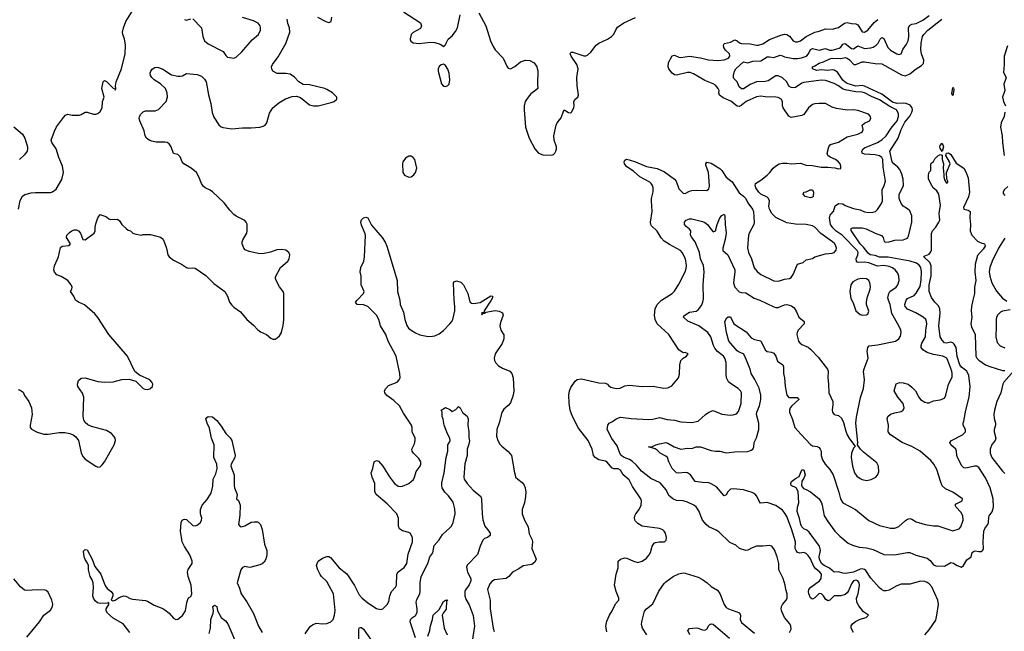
# Model space of a CAD drawing. Header units: inches. Extents: x 1449094 to 1618372, y 389908 to 534307.
# Tile 123 of 256: x 1479765 to 1488885, y 473662 to 479326. Entities that reach past the tile are written whole.
import ezdxf

# ---------------------------------------------------------------- set-up
doc = ezdxf.new("R2010")
doc.units = ezdxf.units.IN
doc.header["$MEASUREMENT"] = 0
doc.layers.add('B4477', color=7, linetype='Continuous')
doc.layers.add('B4487', color=7, linetype='Continuous')

msp = doc.modelspace()

# ---------------------------------------------------------------- linework, layer by layer
at = {"layer": 'B4477', "color": 5}
for points, elevation in [([(1479710, 478332.7), (1479790, 478265.3), (1479813.1, 478230), (1479837, 478150), (1479838.7, 478130), (1479834, 478110), (1479810, 478074.5), (1479763, 478030)], 740), ([(1479753, 477570), (1479768.5, 477651.5), (1479790, 477693), (1479811.3, 477708.7), (1479870, 477722.4), (1479910, 477726.4), (1480000, 477725.4)], 740), ([(1479750, 475902), (1479770, 475895.5), (1479796.5, 475876.5), (1479810, 475846.8), (1479848.2, 475790), (1479874.4, 475730), (1479879.5, 475670), (1479860.4, 475570), (1479863, 475550), (1479874.2, 475534.2), (1479927.1, 475507.1), (1479990, 475488.2), (1480000, 475487.8)], 720), ([(1480000, 474041.2), (1479930, 474047.1), (1479830, 474039.7), (1479810, 474043.6), (1479772.5, 474072.5), (1479710, 474147)], 720), ([(1479830, 473607.7), (1479949.6, 473750), (1479987.3, 473810), (1480000, 473819.5)], 720)]:
    msp.add_lwpolyline(points, dxfattribs=dict(at, elevation=elevation))
at = {"layer": 'B4487', "color": 5}
for points, elevation in [([(1480000, 477725.4), (1480050, 477724.9), (1480070, 477730.7), (1480103.3, 477756.7), (1480154.7, 477845.3), (1480169.6, 477910), (1480162, 477970), (1480126, 478050), (1480103, 478130), (1480061.7, 478190), (1480057.7, 478210), (1480086.6, 478293.4), (1480106.8, 478333.2), (1480170, 478420.4), (1480190, 478441.3), (1480210, 478450.4), (1480250, 478442), (1480316.5, 478443.5), (1480332.9, 478447.1), (1480370, 478471), (1480390, 478471), (1480448.7, 478451.3), (1480470, 478451), (1480490, 478458), (1480510, 478476), (1480529.2, 478510), (1480532.3, 478570), (1480546, 478610), (1480525.2, 478690), (1480539, 478750), (1480550, 478764.7), (1480570, 478754.8), (1480630, 478691.3), (1480644.7, 478684.7), (1480650, 478674), (1480654.6, 478685.4), (1480652.3, 478712.3), (1480657.6, 478750), (1480707.6, 478872.4), (1480740.4, 479010), (1480744.7, 479090), (1480736.9, 479150), (1480721.6, 479190), (1480718.7, 479210), (1480725.1, 479250), (1480748.6, 479310), (1480826.2, 479433.8)], 740), ([(1483319.2, 479399.2), (1483478, 479298), (1483486, 479270), (1483476.3, 479243.7), (1483410, 479209.2), (1483390, 479188), (1483380.7, 479150), (1483382.5, 479142.5), (1483388, 479128), (1483410, 479110.8), (1483466.2, 479106.2), (1483570, 479118), (1483610, 479116.3), (1483658.5, 479098.5), (1483684.7, 479084.7), (1483690, 479074), (1483710, 479094), (1483714, 479110), (1483734.8, 479145.2), (1483770, 479176), (1483802.5, 479217.5), (1483821.2, 479250), (1483844.5, 479370)], 720), ([(1484019.1, 479390), (1484084, 479270), (1484126.7, 479130), (1484150, 479078.8), (1484170, 479047.3), (1484244, 478970), (1484275.9, 478895.9), (1484290, 478876), (1484310, 478871), (1484350, 478893.4), (1484404.9, 478935.1), (1484449.7, 478950.2), (1484490, 478947), (1484530, 478926), (1484555.8, 478890), (1484565.7, 478850), (1484560.3, 478730), (1484563, 478690), (1484547.3, 478672.7), (1484500.4, 478639.6), (1484474.4, 478610), (1484448.5, 478570), (1484438.7, 478530), (1484437, 478490), (1484451.6, 478330), (1484485.3, 478230), (1484538, 478130), (1484570, 478090.7), (1484610, 478073.4), (1484690, 478073), (1484710, 478079.1), (1484720.9, 478090), (1484732.3, 478107.7), (1484738.4, 478130), (1484737, 478150), (1484715.6, 478210), (1484713.6, 478250), (1484734, 478350), (1484742.9, 478370), (1484781.2, 478418.8), (1484801.2, 478478.8), (1484809.1, 478490.9), (1484850, 478466.8), (1484870, 478462.8), (1484877.2, 478470), (1484898, 478510), (1484900.9, 478530), (1484897.2, 478570), (1484909, 478590), (1484934, 478610), (1484942.7, 478630), (1484927.7, 478712.3), (1484924.7, 478790), (1484939.5, 478870), (1484926.6, 478910), (1484872.7, 478990), (1484865.2, 479010), (1484870, 479022), (1484874, 479026), (1484890, 479025.5), (1484990, 478991.1), (1485010, 478991.3), (1485023.3, 478996.7), (1485055.6, 479024.4), (1485106, 479090), (1485130, 479110.4), (1485210, 479145.5), (1485248.2, 479171.8), (1485268.2, 479191.8), (1485287.2, 479232.8), (1485303.9, 479256.1), (1485361.7, 479298.3), (1485470, 479345.7)], 720), ([(1480000, 475487.8), (1480030, 475486.4), (1480130, 475502.4), (1480184.1, 475504.1), (1480230, 475494.9), (1480260.7, 475480.7), (1480284.2, 475464.2), (1480308.2, 475430), (1480335.1, 475315.1), (1480350, 475281), (1480370, 475254.8), (1480470, 475191.3), (1480490, 475182), (1480510, 475184.7), (1480530, 475202), (1480550, 475231.3), (1480641.2, 475390), (1480652.7, 475430), (1480649.3, 475449.3), (1480637.2, 475470), (1480613.8, 475493.8), (1480570, 475522.7), (1480430, 475559.5), (1480394.9, 475574.9), (1480370, 475594), (1480358.4, 475618.4), (1480353.8, 475653.8), (1480358, 475830), (1480345.9, 475865.9), (1480304.5, 475930), (1480300.9, 475950), (1480310, 475984.7), (1480335.1, 476004.9), (1480370, 476008), (1480490, 475976), (1480550, 475968.9), (1480630, 475973.7), (1480710, 475992.7), (1480777.5, 475997.5), (1480839.5, 475979.5), (1480890, 475927.7), (1480910, 475910.7), (1480925.5, 475905.5), (1480950, 475902.4), (1480970, 475906), (1480995.1, 475930), (1480998, 475950), (1480989.3, 475970), (1480970, 475989.3), (1480873.6, 476033.6), (1480830, 476069.2), (1480764.2, 476210), (1480589.7, 476410), (1480488, 476568), (1480461.5, 476601.5), (1480366.5, 476686.5), (1480309, 476710), (1480281.2, 476730), (1480267.2, 476767.2), (1480234, 476810), (1480246.6, 476830), (1480249.6, 476850), (1480241.3, 476870), (1480211.5, 476910), (1480150, 476946.6), (1480110, 476962.9), (1480087.2, 476987.3), (1480082, 477010), (1480087.7, 477047.7), (1480124.7, 477130), (1480142.8, 477217.2), (1480159, 477230), (1480223.9, 477236.1), (1480235.8, 477250), (1480198.8, 477310), (1480202.4, 477330), (1480225.5, 477354.5), (1480248.2, 477371.8), (1480270, 477379.6), (1480290, 477379.6), (1480310, 477371.7), (1480328.6, 477348.6), (1480350, 477290.5), (1480370, 477288.5), (1480454, 477350), (1480462.7, 477370), (1480463.3, 477403.3), (1480470, 477436), (1480490, 477491), (1480510, 477521), (1480570, 477500.7), (1480590, 477481), (1480610, 477474.8), (1480670, 477478.8), (1480690, 477464.7), (1480710.8, 477430), (1480750, 477391), (1480770, 477376), (1480791, 477371), (1480812, 477350), (1480830, 477342.8), (1480890, 477331.3), (1480910, 477336), (1480978, 477338), (1481070, 477310.8), (1481090, 477296), (1481103, 477270), (1481124.9, 477210), (1481137.3, 477150), (1481150.8, 477130), (1481190, 477098.8), (1481263.4, 477063.4), (1481310, 477030.7), (1481330, 477024.9), (1481370, 477027.7), (1481390, 477024), (1481490, 476957.1), (1481564.2, 476884.2), (1481664.9, 476810), (1481690, 476766), (1481708.7, 476710), (1481730, 476682.4), (1481750, 476662.4), (1481810, 476621.6), (1481870, 476548.8), (1481930, 476497.6), (1481970, 476454.4), (1481996, 476436), (1482050.2, 476410.2), (1482090, 476376.3), (1482110, 476366), (1482130, 476368.2), (1482150, 476379.1), (1482170, 476397.3), (1482189.6, 476430), (1482205.3, 476494.7), (1482212.3, 476547.7), (1482211.3, 476790), (1482204.2, 476810), (1482172.9, 476852.9), (1482141.1, 476910), (1482134.3, 476930), (1482135.6, 476944.4), (1482181.6, 477030), (1482249.6, 477090), (1482261.6, 477110), (1482267.5, 477147.5), (1482258.4, 477170), (1482230.8, 477190.8), (1482190, 477198.3), (1482145.3, 477194.7), (1482087, 477173), (1482030, 477159.7), (1481990, 477157.6), (1481890, 477178), (1481854.6, 477194.6), (1481840.5, 477210), (1481826.6, 477250), (1481826.6, 477270), (1481832.5, 477287.5), (1481868, 477350), (1481872.6, 477370), (1481871.1, 477431.1), (1481863.7, 477450), (1481850, 477466), (1481770, 477507.6), (1481750, 477523.6), (1481710, 477561.6), (1481658.7, 477630), (1481550, 477732.3), (1481530, 477748.5), (1481482, 477770), (1481463.6, 477783.6), (1481448.2, 477808.2), (1481425.7, 477870), (1481402, 477910), (1481354, 477950), (1481284.5, 477990), (1481269.8, 478009.8), (1481250, 478056), (1481230, 478079.3), (1481190, 478086), (1481167.1, 478150), (1481150, 478177.3), (1481130, 478187.8), (1481110, 478190.8), (1481030, 478192.9), (1480990, 478199.8), (1480965.1, 478210), (1480940.3, 478230), (1480928.4, 478250), (1480916.8, 478296.8), (1480876.8, 478390), (1480872.9, 478410), (1480876.1, 478430), (1480885.6, 478450), (1480910, 478474.3), (1480930, 478481.5), (1481018.9, 478481.1), (1481050, 478493.7), (1481120.5, 478570), (1481133.3, 478610), (1481131.9, 478650), (1481115.3, 478690), (1481070, 478733.5), (1481011.6, 478770), (1480989.5, 478790), (1480977, 478810), (1480972, 478830), (1480979.3, 478850), (1480993.3, 478866.7), (1481017.6, 478882.4), (1481030, 478886), (1481050, 478883.7), (1481090, 478867), (1481170, 478816.9), (1481230, 478803.9), (1481250, 478802), (1481272.5, 478807.5), (1481310, 478828), (1481410, 478819.5), (1481450, 478802), (1481477, 478777), (1481492.6, 478750), (1481514.4, 478630), (1481535.6, 478550), (1481548.3, 478468.3), (1481563.6, 478423.6), (1481610, 478353.4), (1481630, 478335.5), (1481648.9, 478328.9), (1481730, 478316.9), (1481830, 478325.5), (1481910, 478323.6), (1481990, 478330.3), (1482020.4, 478339.6), (1482038, 478350), (1482054, 478370), (1482078.8, 478461.2), (1482109.6, 478510), (1482165.1, 478554.9), (1482225.9, 478594.1), (1482290, 478616.4), (1482330, 478617.1), (1482366, 478606), (1482450, 478537.3), (1482487.5, 478527.5), (1482530, 478528.4), (1482650, 478558.4), (1482679, 478570), (1482702.7, 478590), (1482702.7, 478610), (1482662.7, 478650), (1482610, 478678.7), (1482590, 478687.8), (1482450, 478722.7), (1482390, 478726.6), (1482349.7, 478749.7), (1482310, 478792.7), (1482270, 478820.9), (1482230, 478827), (1482149.5, 478829.5), (1482110, 478849.2), (1482099.5, 478870), (1482098.4, 478890), (1482107.2, 478912.8), (1482157.8, 478982.2), (1482230, 479106.7), (1482266.3, 479210), (1482265.5, 479250), (1482249.1, 479290), (1482242.2, 479330)], 720), ([(1481290, 479327.7), (1481310, 479322), (1481350, 479333.4)], 740), ([(1481370, 479333.4), (1481450.3, 479250.3), (1481460.5, 479170), (1481477.3, 479130), (1481510, 479101.6), (1481650, 479032.4), (1481674.4, 478994.4), (1481690, 478978.8), (1481750, 478970.7), (1481770, 478980.7), (1481822, 479030), (1481919.3, 479140.7), (1481976.2, 479190), (1481994.7, 479230), (1481996.3, 479250), (1481991.6, 479270), (1481974, 479294), (1481930, 479316.2), (1481830, 479346.6)], 740), ([(1482524.4, 479350), (1482600.7, 479310), (1482630, 479301.3), (1482636.6, 479303.4), (1482650, 479311), (1482656.4, 479350)], 720), ([(1485203.2, 473656.8), (1485194.5, 473710), (1485204.4, 473755.6), (1485227, 473810), (1485254.5, 473850), (1485285.4, 473914.6), (1485315.3, 473950), (1485315.3, 473970), (1485289.6, 474029.6), (1485275.6, 474090), (1485289.7, 474190), (1485308, 474250), (1485309.6, 474310.4), (1485330, 474330.8), (1485370, 474340.7), (1485390, 474339.1), (1485450.3, 474310.3), (1485480.9, 474300.9), (1485490, 474299.3), (1485530, 474310.4), (1485570, 474340.5), (1485597, 474370), (1485609.5, 474390), (1485622.7, 474450), (1485641.6, 474478.4), (1485654.5, 474485.5), (1485689.5, 474490.5), (1485738, 474490), (1485754, 474506), (1485755.1, 474530), (1485746, 474570), (1485736, 474590), (1485721.6, 474601.6), (1485690, 474613.3), (1485530, 474635.6), (1485490, 474659.1), (1485466.1, 474686.1), (1485458.8, 474710), (1485461.8, 474730), (1485470.8, 474750), (1485502.5, 474790), (1485520.3, 474830), (1485524.5, 474870), (1485518.2, 474890), (1485442.9, 475002.9), (1485410, 475065.1), (1485354, 475110), (1485330, 475153.5), (1485310, 475167.4), (1485270, 475166.2), (1485250, 475174.8), (1485207.7, 475227.7), (1485190, 475237.5), (1485130, 475250.8), (1485096.9, 475270), (1485080.5, 475290), (1485068.5, 475350), (1485030, 475427.3), (1484941.7, 475541.7), (1484885.4, 475650), (1484865.3, 475710), (1484853.5, 475773.5), (1484851.9, 475850), (1484857.2, 475890), (1484870, 475918.9), (1484910, 475979.3), (1484930, 475992.4), (1484970, 476000.3), (1485130, 475963.7), (1485190, 475960.4), (1485210, 475950.3), (1485218.7, 475938.7), (1485242.2, 475922.2), (1485289.2, 475909.2), (1485326.3, 475913.7), (1485370, 475934.6), (1485410, 475942), (1485530, 475930.2), (1485632.1, 475932.1), (1485730, 475914), (1485770, 475916.4), (1485804.2, 475935.8), (1485866, 476010), (1485878, 476042), (1485880.9, 476130), (1485889.5, 476170.5), (1485909.2, 476190.8), (1485942, 476210), (1485958, 476230), (1485930, 476244), (1485910, 476242), (1485870, 476269.2), (1485778.2, 476410), (1485669.8, 476510), (1485650.6, 476550), (1485643.9, 476590), (1485651.6, 476648.4), (1485670.8, 476690), (1485710, 476728.1), (1485810, 476791.8), (1485828.9, 476811.1), (1485870, 476875.5), (1485928.5, 476990), (1485938.3, 477021.7), (1485942.5, 477050), (1485932.4, 477110), (1485901.2, 477170), (1485887.4, 477187.4), (1485783.9, 477243.9), (1485735.9, 477275.8), (1485707.1, 477307.1), (1485670, 477367.7), (1485618.2, 477418.2), (1485611.3, 477430), (1485607.4, 477452.6), (1485623.9, 477550), (1485616.3, 477650), (1485616.8, 477670), (1485632.6, 477732.6), (1485631.8, 477770), (1485625.8, 477790), (1485614.2, 477810), (1485601.5, 477821.5), (1485510, 477870.6), (1485450, 477923.8), (1485390, 477962.6), (1485366.6, 477990), (1485364.2, 478010), (1485370, 478026), (1485386.5, 478033.5), (1485411.6, 478028.4), (1485470.3, 478010), (1485570, 477967.5), (1485670, 477948.1), (1485737.4, 477917.4), (1485830.2, 477850), (1485846, 477830), (1485870, 477761.1), (1485910, 477720.5), (1485930, 477718), (1485970, 477739.3), (1485990, 477744.9), (1486030, 477748.7), (1486130, 477744.4), (1486150, 477758.8), (1486154.3, 477785.7), (1486150, 477875.3), (1486144.1, 477910), (1486121.4, 477978.5), (1486120.5, 477990), (1486130, 478007.3), (1486170, 477996.5), (1486250, 477949.1), (1486270.2, 477930), (1486310, 477867.2), (1486363.7, 477823.7), (1486430, 477723.7), (1486471.1, 477691.1), (1486490.2, 477670.2), (1486510, 477630.7), (1486552.7, 477570), (1486561.6, 477550), (1486568.4, 477450), (1486564.4, 477430), (1486525.3, 477354.7), (1486517.3, 477330), (1486507.5, 477212.5), (1486516.5, 477170), (1486542.8, 477110), (1486568.4, 477028.4), (1486595.5, 476995.5), (1486630, 476967.4), (1486750, 476907.9), (1486794.5, 476905.5), (1486850, 476922.4), (1486895.3, 476930), (1486910, 476937.3), (1486930, 476966), (1486970, 477062.8), (1487021.2, 477078.8), (1487050, 477101), (1487110, 477116), (1487130, 477130.7), (1487230, 477159.3), (1487290, 477162.4), (1487309, 477170), (1487327.7, 477192.3), (1487329.6, 477210), (1487324, 477230), (1487314.5, 477250), (1487295.4, 477270), (1487185.4, 477345.4), (1487130, 477404.7), (1487110, 477418.5), (1487050.3, 477429.7), (1486951.1, 477431.1), (1486870, 477443.9), (1486770, 477493.3), (1486733.3, 477530), (1486711.6, 477570), (1486704.8, 477595.2), (1486709.5, 477650), (1486702, 477670), (1486690, 477683.7), (1486631.3, 477711.3), (1486612.3, 477730), (1486583.6, 477770), (1486577, 477790), (1486579.3, 477810), (1486630, 477840.3), (1486690, 477885.8), (1486714.5, 477910), (1486744.2, 477950), (1486766.9, 477970), (1486799.6, 477990), (1486830, 477999), (1486870, 477998.2), (1486910, 477990.2), (1486998.9, 477998.9), (1487050, 477980.2), (1487110, 477976), (1487190, 477962), (1487250, 477960.5), (1487314.4, 477954.4), (1487350, 477945.5), (1487370, 477946.8), (1487372.7, 477970), (1487366, 477990), (1487350, 478009.2), (1487321.2, 478030), (1487272.4, 478052.4), (1487252, 478070), (1487243.7, 478090), (1487259, 478150), (1487275.3, 478170), (1487350, 478192.1), (1487430, 478240.2), (1487530, 478266.9), (1487559.4, 478280.6), (1487571.2, 478290), (1487576.9, 478310), (1487569.6, 478350), (1487591, 478369), (1487636.9, 478390), (1487647.8, 478410), (1487645.6, 478430), (1487626, 478450), (1487530, 478484.8), (1487490, 478492.9), (1487429.6, 478489.6), (1487330, 478503), (1487290, 478515.4), (1487230, 478549.6), (1487171.1, 478551.1), (1487130, 478548.3), (1487110, 478541.1), (1487073.1, 478510), (1487030, 478449.6), (1487010, 478439.6), (1486910, 478421.1), (1486890, 478432.8), (1486838, 478510), (1486830.7, 478530), (1486829.6, 478570), (1486818, 478590), (1486790, 478606.9), (1486769.8, 478609.8), (1486670.8, 478610.8), (1486630, 478617.1), (1486590, 478612.2), (1486494, 478570), (1486448.4, 478531.6), (1486430, 478523.5), (1486410, 478526.4), (1486351.4, 478571.4), (1486282.2, 478602.2), (1486247.7, 478627.7), (1486241.6, 478650), (1486243.5, 478670), (1486234.8, 478690), (1486210, 478720.4), (1486190, 478733.2), (1486110, 478763.6), (1486006.4, 478826.4), (1485976.8, 478836.8), (1485950, 478837.9), (1485850, 478812.3), (1485830, 478814.8), (1485808.5, 478830), (1485778, 478870), (1485771.5, 478890), (1485776.3, 478930), (1485810, 478993), (1485830, 478998.9), (1485870, 478980.2), (1485890, 478975.8), (1485970, 478988.9), (1486070, 478973.1), (1486146.3, 478953.7), (1486232.5, 478947.5), (1486290, 478954), (1486329.5, 478970), (1486343.1, 478990), (1486340.4, 479010), (1486304.2, 479044.2), (1486288.1, 479070), (1486285.1, 479090), (1486290, 479102), (1486293.5, 479106.5), (1486350, 479119.5), (1486390, 479138.8), (1486410, 479131.3), (1486432.7, 479112.7), (1486450, 479105.4), (1486530, 479102.5), (1486590, 479090.1), (1486610, 479090.2), (1486650, 479101.8), (1486710, 479142), (1486815.6, 479184.4), (1486850, 479192), (1486870, 479188.2), (1486895.3, 479175.3), (1486930.2, 479130.2), (1486950, 479121.7), (1486970, 479120.9), (1486998.4, 479130), (1487050.5, 479169.5), (1487130, 479211.3), (1487170, 479219.6), (1487230, 479242.6), (1487290, 479238), (1487350, 479252.6), (1487405.5, 479294.5), (1487430, 479301.1), (1487470, 479291.1), (1487510, 479288.3), (1487530, 479279.6), (1487570, 479214.9), (1487590, 479210.2), (1487622.3, 479230), (1487680.6, 479299.4), (1487713, 479327)], 680), ([(1486896, 473650), (1486910, 473682), (1486909.4, 473710), (1486898, 473730), (1486848.7, 473788.7), (1486824.1, 473844.1), (1486819.7, 473870), (1486821, 473890), (1486829.8, 473910.2), (1486865.6, 473950), (1486873.5, 473966.5), (1486873.6, 474010), (1486861.6, 474050), (1486856.2, 474090), (1486836.2, 474150), (1486797.2, 474230), (1486797.6, 474290), (1486781.6, 474350), (1486755.8, 474415.8), (1486731, 474451), (1486710, 474457.6), (1486650, 474449.7), (1486590, 474449.6), (1486550, 474436.2), (1486510, 474412), (1486490, 474409.4), (1486434, 474430), (1486398, 474458), (1486343.8, 474483.8), (1486241.7, 474581.7), (1486217.6, 474597.6), (1486150, 474628.5), (1486122.3, 474650), (1486090.8, 474690), (1486057.2, 474777.3), (1486030, 474815.1), (1486009.4, 474830), (1485950, 474859.1), (1485910, 474871.1), (1485850, 474873.3), (1485816, 474890), (1485778.9, 474918.9), (1485753.3, 474973.3), (1485696.9, 475036.9), (1485610, 475076.5), (1485525.2, 475145.2), (1485479.1, 475199.1), (1485438.4, 475238.4), (1485413.3, 475253.3), (1485363.1, 475270), (1485335.4, 475290), (1485323.9, 475310), (1485298.8, 475378.8), (1485250, 475446), (1485207.3, 475530), (1485211.8, 475570), (1485224.1, 475590), (1485255.2, 475604.8), (1485290, 475630.7), (1485330, 475645.7), (1485430, 475632.2), (1485590, 475624.7), (1485630, 475626.4), (1485690, 475642.7), (1485762.9, 475622.9), (1485830, 475617.8), (1485890, 475602.6), (1485990, 475596), (1486050, 475608.2), (1486117, 475670), (1486150, 475690.4), (1486190, 475705.5), (1486270, 475671.5), (1486350, 475662.7), (1486374.5, 475665.5), (1486403.5, 475676.5), (1486421.8, 475698.2), (1486448.6, 475770), (1486451, 475870), (1486440.5, 475890), (1486421.6, 475910), (1486350, 475956.9), (1486332.1, 475972.1), (1486320.5, 475990), (1486313.3, 476010), (1486309.7, 476049.7), (1486309.8, 476150), (1486297.6, 476190), (1486283.5, 476210), (1486230, 476254.6), (1486205, 476285), (1486192.5, 476310), (1486167.4, 476390), (1486139.3, 476430), (1486056.8, 476490), (1485954.5, 476534.5), (1485913.2, 476570), (1485918, 476582), (1485970, 476616.5), (1486030, 476627.7), (1486050, 476638.7), (1486082, 476678), (1486094.2, 476710), (1486099.6, 476740.4), (1486095.6, 476870), (1486104.8, 476990), (1486098.7, 477050), (1486071.4, 477110), (1486061.8, 477170), (1486021.4, 477270), (1485989.7, 477310), (1485979.6, 477330), (1485980.7, 477370), (1485970, 477386), (1485939.3, 477410), (1485922, 477430), (1485923.7, 477450), (1485939, 477470), (1485970, 477482.4), (1485990, 477482), (1486090, 477457.4), (1486110, 477449.3), (1486136.9, 477430), (1486170, 477383), (1486190, 477362.4), (1486210.6, 477369.4), (1486224.4, 477430), (1486249.8, 477490), (1486270, 477513.1), (1486290, 477524.9), (1486298, 477510), (1486298.4, 477430), (1486308, 477350), (1486300.1, 477290), (1486277.8, 477210), (1486278.9, 477190), (1486323.2, 477150), (1486388.9, 477010), (1486390.7, 476990), (1486377.2, 476890), (1486389.4, 476850), (1486430, 476806.7), (1486450, 476799.6), (1486490, 476797.6), (1486568.4, 476748.4), (1486622, 476730), (1486750, 476665.5), (1486770, 476659.3), (1486790, 476659.3), (1486850, 476684.9), (1486870, 476688), (1486915.5, 476675.5), (1486937.5, 476657.5), (1486962, 476622), (1486983, 476570), (1487030.6, 476530), (1487030.7, 476510), (1486975.8, 476450), (1486965.3, 476430), (1486964.2, 476410), (1486980.3, 476350), (1486990, 476334.9), (1487010, 476318.7), (1487070, 476292.2), (1487090, 476274.9), (1487159.9, 476199.9), (1487246.4, 476090), (1487252.7, 476070), (1487250.4, 476009.6), (1487258, 475950), (1487260.3, 475870), (1487296.4, 475790), (1487298, 475762), (1487290.7, 475710), (1487294.8, 475690), (1487310, 475671), (1487350, 475660.7), (1487376.3, 475636.3), (1487394.8, 475594.8), (1487416.2, 475516.2), (1487430, 475482.8), (1487450, 475444), (1487499.6, 475379.6), (1487502, 475370), (1487490, 475358), (1487470.5, 475310), (1487467, 475270), (1487478.9, 475190), (1487497.6, 475130), (1487518.7, 475098.7), (1487550, 475075.8), (1487570, 475067), (1487610, 475059.5), (1487652.7, 475067.3), (1487694, 475090), (1487711.7, 475108.3), (1487722.9, 475137.1), (1487721.3, 475190), (1487703.5, 475223.5), (1487581.3, 475321.3), (1487554, 475350), (1487526, 475390), (1487528.4, 475411.6), (1487511.3, 475590), (1487515.6, 475644.4), (1487554, 475826), (1487581.1, 475910), (1487590.9, 475990), (1487582.6, 476070), (1487586.2, 476093.8), (1487624.5, 476190), (1487615.3, 476255.3), (1487620.5, 476290), (1487634.3, 476305.7), (1487710, 476315.7), (1487879, 476350), (1487909.5, 476370), (1487924.2, 476395.8), (1487929.7, 476430), (1487927.1, 476450), (1487909.7, 476490), (1487844.6, 476604.6), (1487828.4, 476690), (1487811.4, 476730), (1487807.7, 476750), (1487815.2, 476790), (1487824.3, 476810), (1487884.4, 476850), (1487899.2, 476870), (1487910.9, 476910), (1487909.8, 476950), (1487898.6, 476978.6), (1487874.3, 477010), (1487848.3, 477028.3), (1487820, 477040), (1487770, 477049), (1487710, 477042.5), (1487630, 477075.9), (1487590, 477080.4), (1487536.9, 477076.9), (1487522.1, 477082.1), (1487514.8, 477090), (1487514.7, 477110), (1487529.9, 477150), (1487531.9, 477170), (1487521.1, 477190), (1487382.1, 477330), (1487328.1, 477368.1), (1487297.4, 477397.4), (1487276.3, 477430), (1487267.2, 477492.8), (1487276.2, 477523.8), (1487288.7, 477530), (1487294.5, 477545.5), (1487302, 477550), (1487317.2, 477602.8), (1487350, 477623.6), (1487390, 477619.7), (1487410, 477606.9), (1487490, 477579.1), (1487550, 477564.7), (1487590, 477547.1), (1487630, 477541.3), (1487670, 477542.7), (1487690.9, 477549.1), (1487711.1, 477568.9), (1487736.1, 477603.9), (1487751, 477629), (1487756.3, 477650), (1487753.3, 477750), (1487772.1, 477790), (1487784.4, 477830), (1487762, 477962), (1487759, 478030), (1487751.2, 478050), (1487730, 478064.1), (1487690, 478075.2), (1487590, 478082), (1487568.2, 478090), (1487565.1, 478110), (1487577.6, 478130), (1487590, 478139.3), (1487710, 478190.2), (1487750, 478214.5), (1487790, 478250.9), (1487837.6, 478322.4), (1487892.6, 478390), (1487904.3, 478430), (1487905.2, 478450), (1487899.8, 478470), (1487887, 478490), (1487823.8, 478523.8), (1487730, 478584.2), (1487655.8, 478615.8), (1487590, 478650.3), (1487570, 478656.2), (1487510, 478657.2), (1487410, 478676.1), (1487386.3, 478686.3), (1487350, 478713.9), (1487310, 478735.4), (1487230, 478763.9), (1487190, 478766.4), (1487030, 478745.7), (1487010, 478739.1), (1486950, 478699.8), (1486930, 478696.8), (1486910, 478699.9), (1486889.9, 478709.9), (1486871, 478751), (1486830, 478787.4), (1486790, 478805.5), (1486770, 478805.9), (1486699.1, 478760.9), (1486670, 478752.4), (1486590, 478749.9), (1486530, 478726), (1486470, 478685.2), (1486450, 478685.2), (1486430, 478704.4), (1486410, 478751.3), (1486380.4, 478780.4), (1486375.6, 478790), (1486376, 478810), (1486387.3, 478850), (1486399.9, 478870), (1486470, 478936.5), (1486510, 478926), (1486556.3, 478943.7), (1486630, 478944.6), (1486690, 478982.5), (1486710, 478983.5), (1486750, 478975.3), (1486810, 478996.6), (1486830, 478992.8), (1486850, 478982), (1486930, 478968.2), (1486970, 478967.4), (1487007.3, 478972.7), (1487053.5, 478990), (1487070.3, 479009.7), (1487090, 479051), (1487110, 479059), (1487170, 479043.8), (1487230, 479058.5), (1487265.1, 479045.1), (1487290, 479044.5), (1487357, 479063), (1487370, 479071), (1487390, 479099.1), (1487410, 479105.8), (1487470, 479059.8), (1487490, 479055.6), (1487530, 479085.2), (1487590, 479058.8), (1487650, 479066.4), (1487670, 479071), (1487698.8, 479090), (1487717.1, 479110), (1487735.3, 479144.7), (1487750, 479161.1), (1487770, 479153.4), (1487805.6, 479070), (1487830, 479044), (1487890, 479009.1), (1487910, 479004.9), (1487929, 479010), (1487946.6, 479050), (1487980.6, 479099.4), (1487993.5, 479130), (1488001, 479170), (1487999.5, 479250), (1488006.4, 479273.6), (1488030, 479285.4), (1488070, 479290.9), (1488130, 479321.7), (1488190, 479365.4)], 660), ([(1487489.5, 473650), (1487466, 473690), (1487466.8, 473713.2), (1487479, 473730), (1487507.5, 473752.5), (1487550, 473774), (1487606, 473790), (1487628, 473810), (1487581.5, 473841.5), (1487536.9, 473896.9), (1487518.4, 473930), (1487516.9, 473970), (1487532.6, 474010), (1487543.5, 474090), (1487541.1, 474110), (1487530, 474129.5), (1487510, 474135.6), (1487490, 474129.7), (1487470, 474102), (1487443.2, 474036.8), (1487430, 474018), (1487410, 474002.9), (1487370, 473991.6), (1487310, 473991.2), (1487270, 473951.5), (1487250, 473945.1), (1487230, 473960.5), (1487211.5, 473991.5), (1487192.3, 474010), (1487170, 474010.6), (1487130, 473972.8), (1487110, 473960.5), (1487103.1, 473963.1), (1487090, 473971.8), (1487075.7, 474010), (1487071.6, 474030), (1487075.8, 474050), (1487094.8, 474070), (1487174.8, 474130), (1487189.8, 474150), (1487191.4, 474190), (1487177.4, 474210), (1487140.2, 474240.2), (1487121.7, 474261.7), (1487090, 474334.3), (1487070, 474362.7), (1487050, 474381), (1487030, 474390.8), (1486990, 474385.3), (1486970.8, 474390.8), (1486957.2, 474410), (1486947.5, 474430), (1486950.6, 474490), (1486914.9, 474610), (1486870, 474723.9), (1486850, 474759.8), (1486830, 474782.7), (1486770, 474826.2), (1486690, 474853.3), (1486627.9, 474847.9), (1486611.6, 474871.6), (1486593.3, 474913.3), (1486574.1, 474934.1), (1486550, 474947.4), (1486470.7, 474970.7), (1486377.4, 474982.6), (1486350, 474978.9), (1486325.3, 474954.7), (1486310, 474926.6), (1486290, 474917), (1486218.5, 474998.5), (1486170, 475027.3), (1486150, 475036.2), (1486090, 475038.9), (1486022, 475050), (1485978, 475110), (1485950, 475128.3), (1485930, 475131.9), (1485870, 475127.3), (1485849.2, 475130), (1485810, 475169), (1485778.7, 475230), (1485767, 475270), (1485750, 475283.6), (1485697, 475310), (1485670, 475338.4), (1485650, 475352), (1485589.3, 475370), (1485625.6, 475374.4), (1485656, 475390), (1485690, 475399.2), (1485750, 475409), (1485770, 475405.2), (1485828.2, 475370), (1485890, 475349), (1485950, 475357.4), (1485990, 475355.6), (1486030, 475370.2), (1486070, 475371.1), (1486170, 475336.5), (1486210, 475330.3), (1486250, 475330.3), (1486310, 475314.6), (1486390, 475324.9), (1486510, 475327.2), (1486541.6, 475338.4), (1486557.2, 475350), (1486566, 475370), (1486569.5, 475410), (1486590, 475454), (1486612.2, 475532.2), (1486612.4, 475590), (1486589.9, 475670), (1486592.5, 475690), (1486616.8, 475750), (1486630, 475807.3), (1486629.4, 475850), (1486614, 475914), (1486574.1, 475994.1), (1486539.8, 476050), (1486529.8, 476090), (1486483.1, 476210), (1486470, 476230.9), (1486430, 476246), (1486410, 476259.1), (1486332.9, 476350), (1486313.2, 476430), (1486295.4, 476530), (1486314.2, 476565.8), (1486326.6, 476573.4), (1486350, 476572.7), (1486379.3, 476510), (1486495.2, 476435.2), (1486540.8, 476380.8), (1486570, 476365.3), (1486630, 476353.4), (1486670, 476268), (1486690, 476254), (1486730, 476247.7), (1486750, 476237.3), (1486768, 476210), (1486783.4, 476163.4), (1486832.4, 476130), (1486841.3, 476110), (1486840.3, 476050), (1486849.2, 476009.2), (1486854.5, 475930), (1486871.3, 475850), (1486890, 475827.3), (1486966.7, 475826.7), (1486979, 475819), (1486983.1, 475810), (1486917.2, 475750), (1486902, 475730), (1486895, 475710), (1486896.5, 475690), (1486924.1, 475624.1), (1486946.5, 475550), (1487003, 475483), (1487090, 475391.5), (1487110, 475380.7), (1487153, 475373), (1487170, 475363.1), (1487179.6, 475350), (1487187.7, 475330), (1487189, 475290), (1487200.3, 475250), (1487224.9, 475210), (1487270, 475159.5), (1487299.1, 475110), (1487352.8, 474950), (1487367.5, 474887.5), (1487390, 474850.3), (1487508.5, 474788.5), (1487630, 474686.7), (1487730, 474642), (1487830, 474615.6), (1487870, 474616.5), (1487908.7, 474631.3), (1487970, 474688.9), (1487990, 474701.5), (1488010, 474706.3), (1488030, 474701.7), (1488070, 474675.8), (1488090, 474668.2), (1488152, 474652), (1488230, 474639.5), (1488270, 474638.4), (1488410, 474592.2), (1488466.6, 474610), (1488483.5, 474630), (1488503.5, 474690), (1488502, 474730), (1488483.9, 474763.9), (1488440.5, 474810), (1488429.6, 474830), (1488438.3, 474841.7), (1488494, 474870), (1488497.6, 474890), (1488410, 474950.9), (1488341.8, 474981.8), (1488311.2, 475010), (1488293.2, 475053.2), (1488261.1, 475161.1), (1488232.4, 475210), (1488203.6, 475243.6), (1488107, 475330), (1488030, 475372.8), (1487938, 475410), (1487830, 475480.9), (1487809.5, 475510), (1487811.6, 475570), (1487801.6, 475630), (1487807.6, 475650), (1487830, 475672.2), (1487870, 475686), (1487930, 475696.3), (1487949.2, 475710), (1487959.3, 475730), (1487949.5, 475770), (1487898, 475830), (1487865.2, 475890), (1487885.2, 475954.8), (1487915.3, 475964.7), (1487950, 475962.8), (1487996, 475950), (1488030, 475924), (1488063, 475890), (1488092.4, 475830), (1488110.4, 475810), (1488150, 475784), (1488170, 475777.7), (1488190, 475778.9), (1488230, 475797.6), (1488290, 475804), (1488330, 475821), (1488345.1, 475850), (1488369.8, 475950.2), (1488391.5, 475990), (1488401, 476019), (1488403.1, 476050), (1488398.9, 476070), (1488363.5, 476170), (1488351.8, 476190), (1488314.5, 476210), (1488230, 476226.6), (1488170, 476244.2), (1488130, 476268.8), (1488115.9, 476290), (1488114.5, 476310), (1488120.2, 476330), (1488156.8, 476390), (1488158, 476450), (1488166.6, 476510), (1488165.7, 476530), (1488157.4, 476550), (1488133.6, 476570), (1488065.4, 476610), (1487990, 476646.6), (1487965.8, 476670), (1487962.9, 476690), (1487975.6, 476730), (1487990, 476743.6), (1488050, 476770.3), (1488070, 476793.4), (1488105.1, 476854.9), (1488116.4, 476916.4), (1488117.6, 476990), (1488112.7, 477030), (1488100.2, 477050), (1488073.3, 477070), (1488013.7, 477090), (1487810, 477126.9), (1487730, 477127.3), (1487690, 477141.8), (1487644.3, 477150), (1487623.8, 477163.8), (1487580.4, 477220.4), (1487550, 477250.5), (1487466.3, 477373.7), (1487466.3, 477393.7), (1487480.5, 477399.5), (1487570, 477397.5), (1487606.4, 477390), (1487689, 477349), (1487747.2, 477327.2), (1487764.2, 477310), (1487773.1, 477273.1), (1487786.3, 477266.3), (1487819, 477270), (1487870, 477285.5), (1487950, 477288.1), (1487979.5, 477300.5), (1487992.4, 477310), (1487998.5, 477321.5), (1488028.4, 477451.6), (1488029.1, 477510), (1488010, 477557.3), (1487990, 477575.8), (1487950, 477599.3), (1487930, 477622.6), (1487911.4, 477670), (1487911.4, 477710), (1487953.1, 477786.9), (1487948.7, 477850), (1487936, 477896), (1487917.4, 477937.4), (1487899.5, 477959.5), (1487861.9, 477990), (1487847, 478010), (1487826.2, 478110), (1487903.2, 478230), (1487929.2, 478310), (1487963.1, 478376.9), (1488010, 478433.5), (1488030, 478468.8), (1488034.7, 478490), (1488031.8, 478510), (1488013.2, 478533.2), (1487977.8, 478550), (1487950, 478553.2), (1487890, 478550.2), (1487850, 478561.2), (1487750, 478638), (1487590, 478712), (1487570, 478715.8), (1487510, 478710.6), (1487430, 478736.8), (1487410, 478747.3), (1487390, 478765.6), (1487339.4, 478839.4), (1487310, 478859.7), (1487290, 478861.6), (1487250, 478854.9), (1487190, 478861.8), (1487150, 478855.9), (1487109.4, 478870.6), (1487109.3, 478890), (1487130, 478898.2), (1487170, 478924.9), (1487210, 478936.8), (1487270, 478962.9), (1487290, 478968.9), (1487370, 478968.5), (1487410, 478975.3), (1487430, 478970.1), (1487450, 478955.4), (1487492.3, 478912.3), (1487510, 478910.1), (1487570, 478935), (1487590, 478936.3), (1487690, 478922), (1487750, 478918.4), (1487934.7, 478814.7), (1487970, 478807.8), (1488010, 478825.2), (1488067.8, 478870), (1488119.2, 478900.8), (1488137.9, 478922.1), (1488139.1, 478950), (1488117.9, 479010), (1488113.7, 479050), (1488114.5, 479110), (1488129, 479170), (1488139.8, 479190), (1488177.7, 479230), (1488308.2, 479330)], 640), ([(1488916, 479084), (1488885, 478990), (1488884.9, 478910), (1488877, 478837), (1488902.4, 478790), (1488882, 478730), (1488890.5, 478670), (1488868, 478610), (1488878, 478570), (1488898, 478530)], 640), ([(1488888.9, 478471.1), (1488883.6, 478430), (1488857, 478370), (1488848.7, 478330), (1488866, 478250), (1488868.2, 478190), (1488885.5, 478070)], 640), ([(1488150, 473627.5), (1488190, 473674.7), (1488250, 473766), (1488261.1, 473810), (1488274.5, 473910), (1488268.3, 473950), (1488213.6, 474073.6), (1488190, 474100.6), (1488170, 474113.9), (1488150, 474122.5), (1488110, 474126.5), (1488010, 474098.3), (1487930, 474097.6), (1487890, 474082.3), (1487818.6, 474041.4), (1487790, 474034.9), (1487770, 474036.8), (1487748.3, 474048.3), (1487727.3, 474067.3), (1487650, 474155), (1487603.2, 474223.2), (1487590, 474234.7), (1487570, 474239.7), (1487550, 474236.8), (1487490, 474210.7), (1487415.9, 474195.9), (1487390, 474199.3), (1487350, 474212.8), (1487310, 474208.5), (1487266.7, 474246.7), (1487218.2, 474270), (1487192.4, 474290), (1487173.2, 474330), (1487170.4, 474350), (1487183.1, 474410), (1487173.6, 474450), (1487078.4, 474578.4), (1487057, 474597), (1487030, 474610.9), (1487010, 474629.8), (1487001.2, 474650), (1486987.7, 474707.7), (1486966.2, 474770), (1486968.7, 474811.3), (1486982.9, 474850), (1486975.1, 474955.1), (1486957.2, 474990), (1486912.3, 475012.3), (1486908.7, 475030), (1486915.6, 475050), (1486950, 475077.6), (1486984.5, 475095.5), (1487010, 475158), (1487030, 475156), (1487040.5, 475110), (1487030, 475079), (1487008.6, 475051.4), (1487007.3, 475010), (1487015.2, 474995.2), (1487024.7, 474984.7), (1487050, 474976.3), (1487090, 474953.4), (1487170, 474888), (1487191.7, 474850), (1487198, 474830), (1487217.6, 474730), (1487250, 474679.1), (1487314.9, 474590), (1487362.2, 474542.2), (1487439.4, 474479.4), (1487478, 474458), (1487541.7, 474441.7), (1487610, 474434.4), (1487670, 474419.3), (1487770, 474372.7), (1487869.8, 474370.2), (1487987, 474393), (1488010, 474390.2), (1488065.5, 474365.5), (1488170, 474339.3), (1488198, 474318.1), (1488230, 474275.9), (1488250, 474266.5), (1488330, 474266), (1488390, 474297.6), (1488414, 474294), (1488450, 474271.7), (1488490, 474254.8), (1488509, 474270), (1488538, 474322), (1488578, 474350), (1488588.7, 474390), (1488599, 474401), (1488614, 474406), (1488650, 474399.3), (1488670, 474400.5), (1488686.5, 474413.5), (1488692.9, 474427.1), (1488688.4, 474491.6), (1488696.4, 474590), (1488704.8, 474615.2), (1488733, 474650), (1488738.7, 474670), (1488741, 474719), (1488744.5, 474730), (1488772.5, 474767.5), (1488784.7, 474810), (1488781.2, 474890), (1488755, 474990), (1488710, 475082.4), (1488650, 475178), (1488630, 475191.3), (1488610, 475191.3), (1488530, 475171.2), (1488510, 475176.9), (1488492.8, 475192.8), (1488450.9, 475270), (1488444.5, 475290), (1488443.5, 475330), (1488435.6, 475350), (1488391.6, 475390), (1488380.9, 475410), (1488396, 475430), (1488497.8, 475482.2), (1488526, 475510), (1488525.2, 475530), (1488504.5, 475570), (1488504.5, 475590), (1488511.8, 475608.2), (1488530, 475711), (1488559.8, 475830), (1488569.1, 475930), (1488556.8, 476030), (1488539, 476070), (1488488.6, 476108.6), (1488473, 476130), (1488450, 476206.3), (1488438.4, 476290), (1488421.7, 476321.7), (1488410, 476332.4), (1488390, 476339), (1488350, 476331.2), (1488330, 476334.5), (1488310, 476358), (1488291.5, 476390), (1488277.7, 476490), (1488292.6, 476607.4), (1488288.3, 476648.3), (1488275.2, 476675.2), (1488241.3, 476710), (1488210, 476752.3), (1488190, 476808.7), (1488189.3, 476870), (1488206.7, 476953.3), (1488208, 477048), (1488196.2, 477076.2), (1488141.2, 477130), (1488143.7, 477136.3), (1488190, 477155.5), (1488204.2, 477175.8), (1488209.7, 477190.3), (1488210, 477344.7), (1488221.3, 477370), (1488250, 477403.8), (1488280.4, 477450), (1488288.5, 477470), (1488283.4, 477530), (1488293.3, 477610), (1488279.2, 477710), (1488260.2, 477740.2), (1488226.6, 477770), (1488213.2, 477790), (1488184, 477850), (1488182, 477890), (1488190, 477914), (1488206, 477930), (1488206, 477990), (1488216.4, 478003.6), (1488230, 478012), (1488243.2, 478036.8), (1488270, 478066), (1488290, 478078), (1488311.3, 478071.3), (1488310.5, 478030), (1488321.3, 477990), (1488317.6, 477950), (1488326, 477890), (1488324.4, 477870), (1488330, 477842), (1488350, 477812), (1488362, 477818), (1488362, 477830), (1488354, 477850), (1488348.7, 477910), (1488382.7, 477990), (1488378, 478010), (1488344, 478070), (1488349.2, 478090.8), (1488370, 478093), (1488390, 478078), (1488438.6, 477998.5), (1488510, 477950.4), (1488530, 477917.3), (1488550, 477862), (1488564, 477730), (1488553, 477687), (1488506.4, 477586.4), (1488511.1, 477571.1), (1488550, 477561), (1488570.4, 477550.4), (1488567.3, 477490), (1488572.2, 477430), (1488570.4, 477370), (1488585.5, 477330), (1488636.5, 477276.5), (1488661.7, 477261.7), (1488702, 477250), (1488705.4, 477245.4), (1488706.8, 477230), (1488690, 477201.2), (1488636.7, 477143.3), (1488623.4, 477096.6), (1488616.7, 477063.3), (1488613, 476990), (1488622, 476910), (1488610.3, 476850), (1488610.4, 476790), (1488592.4, 476730), (1488581.6, 476670), (1488578.4, 476630), (1488584.4, 476570), (1488576.9, 476510), (1488582.4, 476482.4), (1488614.2, 476410), (1488621.1, 476210), (1488631.3, 476190), (1488650, 476172.3), (1488710, 476131), (1488750, 476114), (1488870, 476077.8), (1488890, 476078.4)], 620), ([(1488918.4, 477781.6), (1488883.1, 477750), (1488874.9, 477730), (1488875.5, 477715.5), (1488890, 477698)], 640), ([(1482410, 473639.1), (1482455.4, 473704.6), (1482477.1, 473722.9), (1482510, 473737.1), (1482570, 473730.3), (1482610, 473733.1), (1482646.6, 473750), (1482667.3, 473770), (1482681.1, 473810), (1482686.1, 473853.9), (1482672.7, 474010), (1482610, 474124.2), (1482561.7, 474170), (1482548.5, 474188.5), (1482525.8, 474230), (1482515.6, 474270), (1482519.2, 474290), (1482530, 474310.2), (1482570, 474338), (1482610, 474354.6), (1482630, 474355.8), (1482645.1, 474345.1), (1482724.2, 474250), (1482795.1, 474195.1), (1482867, 474087), (1482910, 474000.4), (1482937, 473970), (1482990, 473926), (1483070, 473874), (1483110, 473863), (1483130, 473870.5), (1483169.8, 473910.2), (1483182.9, 473937.1), (1483194, 473990), (1483208.2, 474030), (1483246, 474070), (1483255.4, 474090), (1483257.2, 474190), (1483270, 474211.7), (1483327.1, 474252.9), (1483351.1, 474290), (1483362.8, 474377.2), (1483402.9, 474490), (1483403.7, 474530), (1483382.7, 474570), (1483370, 474577.6), (1483311, 474591), (1483284.5, 474610), (1483274.9, 474634.9), (1483273, 474710), (1483259.7, 474750), (1483170, 474842), (1483065.7, 474930), (1483055.7, 474955.7), (1483054, 475030), (1483028.5, 475090), (1483021.7, 475130), (1483036, 475170), (1483048.2, 475231.8), (1483070, 475243.8), (1483090, 475237.1), (1483130, 475192.4), (1483190, 475092), (1483238, 475030), (1483270, 475007.1), (1483290, 475002.8), (1483310, 475005.8), (1483370, 475030.3), (1483412.4, 475067.6), (1483423.1, 475090), (1483436.9, 475143.1), (1483474, 475190), (1483480.5, 475210), (1483480.5, 475230), (1483463, 475263), (1483411.5, 475310), (1483399.7, 475330), (1483398.7, 475350), (1483422, 475398), (1483429.7, 475430), (1483428.3, 475450), (1483400.4, 475510), (1483399.7, 475550), (1483394.8, 475570), (1483320.8, 475680.8), (1483283.5, 475750), (1483230, 475800.4), (1483165.6, 475845.6), (1483147, 475870), (1483144.5, 475890), (1483155.6, 475910), (1483181.8, 475938.2), (1483260.7, 475970), (1483280.4, 475990), (1483289.7, 476010), (1483287.6, 476050), (1483251.1, 476210), (1483178.5, 476350), (1483157.5, 476410), (1483106.8, 476490), (1483090.8, 476550.8), (1483070.4, 476590.4), (1482990, 476670.9), (1482950, 476685), (1482890, 476688), (1482877, 476710), (1482889.5, 476730), (1482949.4, 476790), (1482955.1, 476810), (1482926.9, 476870), (1482927.3, 476950), (1482918.4, 476990), (1482925.4, 477030), (1482951.2, 477090), (1482960.4, 477130), (1482966.6, 477326.6), (1482963.6, 477343.6), (1482930, 477422), (1482923.7, 477450), (1482930, 477472), (1482949, 477491), (1482970, 477496), (1482990.7, 477490), (1483022.5, 477422.5), (1483122.4, 477310), (1483150, 477266.8), (1483166.4, 477230), (1483262.6, 476910), (1483264.9, 476810), (1483284.8, 476730), (1483290, 476688), (1483318.7, 476618.7), (1483332.7, 476550), (1483350, 476494), (1483367.3, 476470), (1483390.3, 476450), (1483430, 476426), (1483471.4, 476408.6), (1483550, 476392.4), (1483590, 476394), (1483610, 476398.4), (1483650, 476417.1), (1483690.9, 476449.1), (1483750, 476508.5), (1483768.2, 476530), (1483778, 476550), (1483796.2, 476630), (1483796.8, 476670), (1483788, 476730), (1483783.5, 476890), (1483790, 476898), (1483810, 476906.7), (1483850, 476894.2), (1483876, 476870), (1483914.9, 476790), (1483933.4, 476713.4), (1483950, 476702), (1483970, 476698.4), (1484030, 476707.4), (1484129.3, 476770), (1484144.7, 476764.7), (1484143.8, 476750), (1484133.7, 476730), (1484067.7, 476630), (1484065.4, 476614.6), (1484044.7, 476610), (1484042, 476602), (1484050, 476594), (1484055.3, 476604.7), (1484070, 476606.8), (1484082.7, 476617.3), (1484167.7, 476632.3), (1484207.1, 476627.1), (1484236, 476610), (1484244.7, 476590), (1484218, 476522), (1484212.7, 476490), (1484220.5, 476450), (1484248, 476408), (1484248.2, 476370), (1484232.7, 476327.3), (1484169.2, 476230.8), (1484160.9, 476190), (1484163.1, 476170), (1484172, 476150), (1484200.2, 476120.2), (1484237.5, 476097.5), (1484306, 476070), (1484324.9, 476050), (1484335.3, 476010), (1484342, 475890), (1484336.1, 475850), (1484310, 475778), (1484290, 475753.6), (1484250, 475719.6), (1484230, 475689.3), (1484206.3, 475593.7), (1484185.2, 475530), (1484182.4, 475470), (1484192.4, 475430), (1484213.9, 475393.9), (1484230, 475374.9), (1484290, 475326), (1484320.4, 475290), (1484346.8, 475130), (1484356, 475110), (1484358, 475090), (1484378, 475070), (1484420.3, 475040.2), (1484436.5, 475016.5), (1484447, 474990), (1484452, 474950), (1484450.4, 474909.6), (1484442, 474850), (1484420.7, 474790), (1484420.5, 474750), (1484442.4, 474690), (1484474, 474630), (1484485.1, 474565.1), (1484512, 474510), (1484516, 474490), (1484510.3, 474430), (1484548.4, 474330), (1484537.7, 474302.3), (1484510, 474279.6), (1484430, 474269.3), (1484390, 474240.9), (1484330.8, 474210), (1484297.3, 474170), (1484270, 474151.8), (1484163, 474137), (1484138, 474122), (1484120.2, 474099.8), (1484099.6, 474050), (1484122.6, 473950), (1484124.1, 473870), (1484149.3, 473689.3), (1484160.6, 473660.6)], 680), ([(1488890, 477303.5), (1488831, 477210), (1488772.9, 477090), (1488751.6, 477030), (1488744.8, 476990), (1488751.1, 476950), (1488769.3, 476890), (1488812.7, 476812.7), (1488867.3, 476747.3), (1488910, 476718.9)], 640), ([(1488939.4, 476640.6), (1488870, 476626.8), (1488850, 476616.8), (1488826.4, 476593.6), (1488814, 476570), (1488809.1, 476550), (1488811.6, 476488.4), (1488805.7, 476390), (1488818, 476338), (1488846.4, 476306.4), (1488890, 476286)], 640), ([(1488999.3, 476100.7), (1488881.6, 475970), (1488872.9, 475950), (1488854.4, 475870), (1488816.2, 475790), (1488793.5, 475710), (1488788.9, 475670), (1488791.8, 475631.7), (1488803.2, 475590), (1488802.5, 475570), (1488790.2, 475530), (1488791.7, 475510), (1488806.4, 475450), (1488800.7, 475430), (1488769.6, 475390.4), (1488753.6, 475350), (1488754.4, 475310), (1488770, 475270.2), (1488870, 475143.5), (1488890, 475124.3)], 620), ([(1483430, 473602), (1483383.1, 473750), (1483385.1, 473770), (1483402.9, 473790), (1483430, 473807.6), (1483445.7, 473834.3), (1483447.9, 473870), (1483437.8, 473930), (1483445.1, 473954.9), (1483472.3, 474010), (1483475.6, 474030), (1483473.5, 474110), (1483485.1, 474170), (1483544.5, 474290), (1483564.8, 474350), (1483591, 474389), (1483604, 474456), (1483651.5, 474510), (1483681.7, 474558.3), (1483750, 474618.8), (1483763.7, 474636.3), (1483779, 474670), (1483798.3, 474750), (1483795.8, 474795.8), (1483778.8, 474858.8), (1483735.8, 474915.8), (1483702.9, 474950), (1483679.6, 474990), (1483675.6, 475010), (1483675.9, 475035.9), (1483695.8, 475130), (1483714, 475270), (1483729.6, 475329.6), (1483729.4, 475390), (1483746.6, 475413.4), (1483752.7, 475430), (1483749.4, 475450), (1483727.6, 475490), (1483697, 475570), (1483686.3, 475626.3), (1483677.2, 475650), (1483678, 475690), (1483668, 475710), (1483710, 475734.8), (1483750, 475714.8), (1483770, 475696), (1483804.1, 475715.9), (1483830, 475744.7), (1483844.7, 475730), (1483867.9, 475687.9), (1483910, 475654.8), (1483920.5, 475630), (1483917.1, 475570), (1483926.4, 475510), (1483924.9, 475455.1), (1483930, 475426), (1483925.1, 475394.9), (1483910.3, 475350), (1483908.9, 475290), (1483887.1, 475212.9), (1483878.7, 475090), (1483883.1, 475070), (1483908.4, 475030), (1483965.3, 474970), (1484037.3, 474910), (1484043.8, 474890), (1484047.3, 474750), (1484055.4, 474695.4), (1484074.9, 474634.9), (1484110.4, 474590), (1484122, 474570), (1484124, 474550), (1484097.3, 474530), (1484070, 474522), (1484055.8, 474504.2), (1484029.1, 474449.1), (1484006.9, 474373.1), (1483910, 474275.1), (1483904.2, 474255.8), (1483913.7, 474210), (1483943, 474150), (1483942.7, 474130), (1483928.1, 474091.9), (1483894.4, 474045.6), (1483888.6, 474030), (1483887.8, 473990), (1483898.2, 473958.2), (1483927.9, 473907.9), (1483966.5, 473806.5), (1483978.2, 473710), (1483955.5, 473570)], 660), ([(1480783.9, 473650), (1480722.4, 473730), (1480630, 473782.7), (1480577.5, 473830), (1480565, 473850), (1480566, 473870), (1480591.6, 473910), (1480589.2, 473929.2), (1480576.9, 473923.1), (1480510, 473919.6), (1480485.5, 473925.5), (1480463.9, 473943.9), (1480449.1, 473969.1), (1480443.9, 473990), (1480448.7, 474068.7), (1480446, 474110), (1480437.2, 474137.2), (1480416.4, 474170), (1480402.8, 474230), (1480402.4, 474270), (1480393.9, 474293.9), (1480370, 474328), (1480361.8, 474350), (1480357, 474403), (1480370, 474419.1), (1480390, 474414.9), (1480435.2, 474330), (1480461, 474261), (1480515.9, 474190), (1480546.2, 474106.2), (1480560, 474080), (1480576.5, 474056.5), (1480613.4, 474030), (1480627.6, 474010), (1480627.1, 473990), (1480613.4, 473950), (1480630, 473943.9), (1480650, 473950.3), (1480686.1, 473973.9), (1480710, 473983.8), (1480730, 473989.1), (1480747, 473987), (1480786.7, 473966.7), (1480810, 473960.6), (1480930, 473946.7), (1480950, 473939.6), (1481010, 473903.9), (1481090, 473874), (1481110, 473861.7), (1481149.4, 473829.4), (1481190, 473782), (1481210, 473770.3), (1481230, 473773.4), (1481273.4, 473806.6), (1481299.7, 473850), (1481312.7, 473927.3), (1481323.1, 473956.9), (1481330, 473970.6), (1481350, 473984.9), (1481360.4, 474010), (1481354.3, 474090), (1481324, 474170), (1481318.5, 474210), (1481326.5, 474233.5), (1481361.8, 474290), (1481363.8, 474310), (1481340.7, 474370), (1481290, 474446.9), (1481270.7, 474490), (1481252.9, 474590), (1481260.9, 474670), (1481269.9, 474690.1), (1481282.5, 474697.5), (1481290, 474701.5), (1481310, 474698.3), (1481370, 474640.4), (1481390, 474638.4), (1481410, 474645.3), (1481438.9, 474670), (1481449.6, 474690), (1481452, 474710), (1481438.7, 474750), (1481439.3, 474790), (1481456, 474830), (1481499.5, 474880.5), (1481537.5, 474942.5), (1481554.5, 475005.5), (1481556.4, 475070), (1481581, 475119), (1481592.8, 475170), (1481589.9, 475209.9), (1481563.5, 475270), (1481565.7, 475390), (1481540.7, 475450), (1481523.4, 475543.4), (1481501.7, 475590), (1481490, 475628), (1481497.2, 475642.8), (1481510, 475651.3), (1481550, 475646.8), (1481590, 475613), (1481630, 475562), (1481672.9, 475492.9), (1481714.3, 475454.3), (1481730.4, 475430), (1481759.7, 475290), (1481757.6, 475270), (1481723.8, 475210), (1481722, 475190), (1481751, 475111), (1481753, 475010), (1481755.3, 474990), (1481778, 474930), (1481774, 474890), (1481792.3, 474872.3), (1481807.5, 474830), (1481803.6, 474736.4), (1481792.4, 474650), (1481810, 474630.4), (1481830, 474632.2), (1481850, 474638.7), (1481908.7, 474671.3), (1481936.5, 474676.5), (1481970, 474674), (1481994.4, 474650), (1482010, 474604.7), (1482033.1, 474470), (1482054.3, 474410), (1482055.6, 474370), (1482045.7, 474330), (1482030, 474302.9), (1482010, 474286), (1481990, 474278), (1481910, 474254.7), (1481890, 474253.6), (1481850, 474262.7), (1481830, 474254), (1481814.8, 474230), (1481780.7, 474110), (1481802, 474062), (1481815.5, 474010), (1481870, 473934.8), (1481930, 473827.3), (1481976.9, 473710), (1482011.2, 473651.2)], 680), ([(1485575.1, 473630), (1485534.3, 473690), (1485524.5, 473724.5), (1485526.6, 473750), (1485552.1, 473847.9), (1485570, 473870.4), (1485630, 473914.8), (1485686, 474034), (1485734.9, 474105.1), (1485750, 474120.5), (1485819.3, 474170), (1485870, 474194.3), (1485910, 474201.7), (1485930, 474200.3), (1486050, 474161.5), (1486090, 474140.2), (1486131.6, 474111.6), (1486170, 474077.6), (1486230, 474043.1), (1486250.9, 474010.9), (1486289.2, 473910), (1486310, 473882.6), (1486330.6, 473870), (1486433.6, 473833.6), (1486440.9, 473810), (1486439, 473770), (1486450, 473742.4), (1486570, 473645.3)], 660), ([(1480000, 473819.5), (1480050, 473857), (1480069.7, 473890), (1480072.2, 473912.2), (1480063.1, 473950), (1480030, 474022.9), (1480010, 474040.4), (1480000, 474041.2)], 720), ([(1483544.4, 473615.6), (1483564.2, 473670), (1483570, 473712), (1483589.5, 473770), (1483596.2, 473810), (1483650, 473862.8), (1483690, 473936.3), (1483710, 473950.4), (1483730, 473951), (1483718, 473942), (1483714.3, 473865.7), (1483686.8, 473830), (1483677.1, 473810), (1483697.3, 473690), (1483725.5, 473630)], 640), ([(1481520.1, 473639.9), (1481531.3, 473690), (1481534.7, 473770), (1481558, 473830), (1481559.5, 473850), (1481553.2, 473890), (1481570, 473904), (1481590, 473890.8), (1481598.4, 473850), (1481630, 473790.7), (1481670, 473757.1), (1481694, 473730), (1481775.2, 473535.2)], 660), ([(1485971.1, 473630), (1485953.6, 473670), (1485970, 473686.4), (1486030, 473693.1), (1486050, 473691.7), (1486090, 473674.6), (1486110, 473672.2), (1486134.1, 473685.9), (1486146.4, 473713.6), (1486156.4, 473723.6), (1486170, 473730.2), (1486190, 473726.3), (1486338.4, 473598.4)], 640), ([(1482905.5, 473585.5), (1482904.9, 473675.1), (1482910, 473694), (1482923.3, 473696.7), (1482930, 473697.1), (1482950, 473680.5), (1483013.4, 473590)], 660)]:
    msp.add_lwpolyline(points, dxfattribs=dict(at, elevation=elevation))
for points, elevation in [([(1483690, 478914), (1483670, 478909), (1483650, 478894), (1483640.7, 478870), (1483640.7, 478850), (1483670.9, 478730.9), (1483690, 478711.3), (1483710, 478706.8), (1483730, 478716), (1483744, 478730), (1483749.3, 478770.7), (1483742, 478830), (1483730, 478868.7), (1483710, 478902)], 720), ([(1488410, 478623.7), (1488401.2, 478630), (1488400.9, 478640.9), (1488410, 478698), (1488415.3, 478695.3), (1488416.8, 478676.8)], 620), ([(1488310, 478106), (1488290, 478138), (1488287.3, 478150), (1488290, 478162), (1488310, 478182), (1488320.7, 478150)], 620), ([(1483390, 478062), (1483370, 478062), (1483337.3, 478042.7), (1483313, 478010), (1483310.4, 477990), (1483314, 477910), (1483330, 477884.9), (1483370, 477867.7), (1483390, 477870.8), (1483416, 477890), (1483432.3, 477910), (1483443.7, 477950), (1483424.5, 478030), (1483410, 478049.3)], 720), ([(1487090, 477677.2), (1487042, 477690), (1487022, 477710), (1487028.7, 477730), (1487050, 477732), (1487086, 477750), (1487110, 477750.5), (1487118, 477730), (1487114.8, 477690), (1487110, 477682)], 660), ([(1487570, 476928.8), (1487530, 476922), (1487482.2, 476897.8), (1487463.1, 476870), (1487454.6, 476810), (1487464.4, 476744.4), (1487485.2, 476705.2), (1487511, 476630), (1487550, 476596), (1487570, 476591), (1487610, 476591.3), (1487622, 476598), (1487632.1, 476627.9), (1487609.4, 476689.4), (1487609.4, 476709.4), (1487615.1, 476750), (1487641.7, 476830), (1487644.8, 476855.2), (1487640.9, 476890), (1487631.1, 476911.1), (1487610, 476926.2)], 680)]:
    msp.add_lwpolyline(points, close=True, dxfattribs=dict(at, elevation=elevation))

doc.saveas('drawing.dxf')
